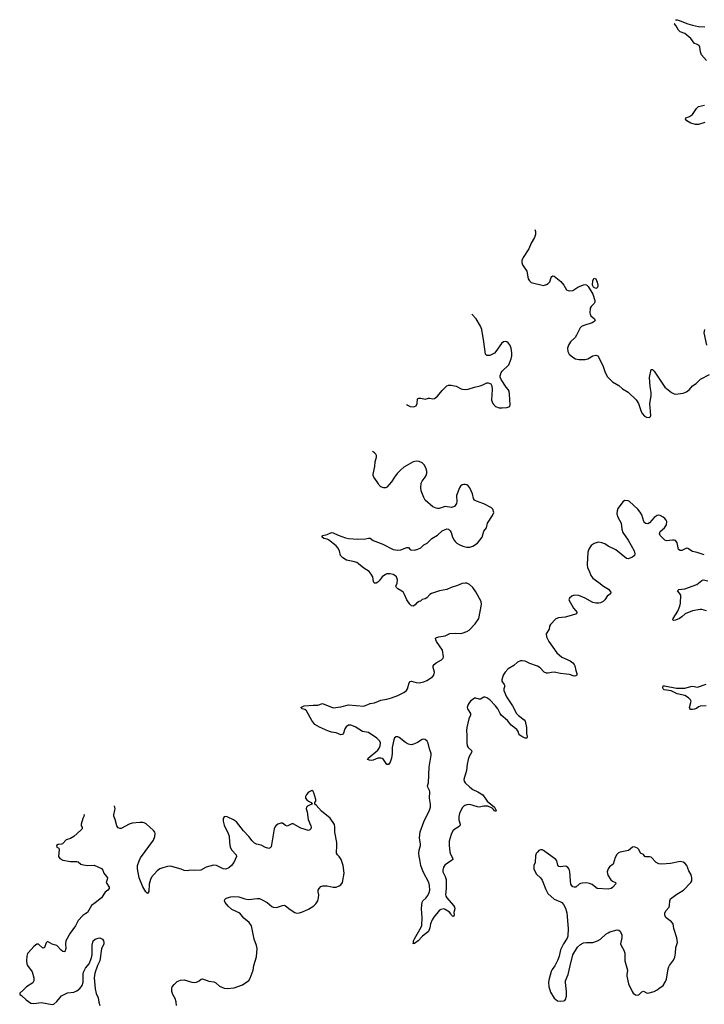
# Model space of a CAD drawing. Header units: inches. Extents: x 2005975 to 2217453, y 644152 to 846769.
# Tile 101 of 162: x 2075327 to 2084244, y 792483 to 805307. Entities that reach past the tile are written whole.
import ezdxf

# ---------------------------------------------------------------- set-up
doc = ezdxf.new("R2010")
doc.units = ezdxf.units.IN
doc.header["$MEASUREMENT"] = 0
for name, color, linetype in [('C0779', 7, 'Continuous'), ('C0789', 7, 'Continuous'), ('C0880', 7, 'Continuous')]:
    doc.layers.add(name, color=color, linetype=linetype)

msp = doc.modelspace()

# ---------------------------------------------------------------- linework, layer by layer
at = {"layer": 'C0779', "color": 6}
for points, elevation in [([(2080000, 799260), (2079982, 799290), (2079939, 799350), (2079930, 799370), (2079930, 799390), (2079951, 799489), (2079958, 799550), (2079975, 799610), (2079973, 799630), (2079964, 799650), (2079947, 799667), (2079924, 799682)], 400), ([(2080000, 797990), (2079990, 797981), (2079970, 797969), (2079948, 797968), (2079938, 797978), (2079933, 797990), (2079925, 798050), (2079906, 798086), (2079879, 798119), (2079810, 798165), (2079741, 798221), (2079716, 798236), (2079670, 798252), (2079585, 798270), (2079537, 798297), (2079521, 798310), (2079507, 798330), (2079491, 798390), (2079470, 798430), (2079450, 798454), (2079350, 798533), (2079330, 798543), (2079290, 798552), (2079261, 798570), (2079277, 798590), (2079330, 798602), (2079390, 798627), (2079410, 798626), (2079473, 798593), (2079570, 798559), (2079610, 798550), (2079730, 798541), (2079830, 798547), (2079870, 798555), (2079890, 798553), (2079930, 798526), (2080000, 798500)], 400), ([(2080000, 795928), (2079978, 795950), (2079870, 796022), (2079790, 796036), (2079696, 796096), (2079641, 796121), (2079610, 796119), (2079581, 796099), (2079563, 796070), (2079545, 796015), (2079530, 795998), (2079510, 795994), (2079450, 796020), (2079390, 796029), (2079350, 796042), (2079230, 796092), (2079169, 796129), (2079130, 796178), (2079064, 796304), (2079041, 796321), (2079006, 796330), (2078987, 796350), (2079033, 796370), (2079150, 796381), (2079210, 796381), (2079270, 796401), (2079410, 796344), (2079510, 796358), (2079610, 796382), (2079810, 796366), (2079890, 796400), (2079950, 796410), (2080000, 796433)], 400), ([(2080000, 795691), (2079990, 795691), (2079930, 795662), (2079910, 795658), (2079881, 795661), (2079859, 795670), (2079867, 795690), (2079990, 795794), (2080000, 795806)], 400), ([(2077368, 792468), (2077365, 792510), (2077355, 792550), (2077323, 792610), (2077309, 792650), (2077307, 792690), (2077313, 792710), (2077338, 792742), (2077380, 792780), (2077420, 792800), (2077470, 792804), (2077570, 792772), (2077610, 792768), (2077630, 792770), (2077665, 792790), (2077690, 792810), (2077710, 792815), (2077790, 792786), (2077856, 792776), (2077881, 792761), (2077930, 792720), (2077990, 792695), (2078030, 792689), (2078122, 792698), (2078230, 792736), (2078310, 792793), (2078330, 792824), (2078369, 792930), (2078376, 792990), (2078410, 793103), (2078419, 793210), (2078413, 793250), (2078381, 793330), (2078361, 793441), (2078345, 793505), (2078314, 793550), (2078247, 793607), (2078192, 793670), (2078090, 793720), (2078040, 793760), (2078001, 793810), (2077995, 793830), (2077998, 793850), (2078010, 793861), (2078030, 793870), (2078077, 793883), (2078113, 793887), (2078183, 793883), (2078258, 793858), (2078305, 793850), (2078422, 793862), (2078450, 793860), (2078486, 793846), (2078550, 793808), (2078610, 793759), (2078630, 793749), (2078670, 793745), (2078750, 793772), (2078770, 793774), (2078790, 793765), (2078850, 793717), (2078910, 793680), (2078930, 793672), (2078970, 793676), (2079010, 793687), (2079090, 793721), (2079156, 793764), (2079183, 793790), (2079208, 793830), (2079220, 793870), (2079222, 793910), (2079213, 793950), (2079213, 793970), (2079227, 793993), (2079250, 794016), (2079275, 794025), (2079330, 794027), (2079410, 794010), (2079450, 794009), (2079490, 794025), (2079510, 794039), (2079532, 794070), (2079551, 794191), (2079538, 794290), (2079513, 794370), (2079490, 794410), (2079465, 794430), (2079452, 794452), (2079458, 794550), (2079456, 794590), (2079433, 794727), (2079432, 794792), (2079425, 794825), (2079369, 794909), (2079259, 794999), (2079190, 795078), (2079172, 795090), (2079172, 795110), (2079186, 795130), (2079186, 795150), (2079158, 795238), (2079150, 795253), (2079130, 795269), (2079090, 795245), (2079064, 795216), (2079049, 795190), (2079049, 795170), (2079066, 795146), (2079090, 795127), (2079124, 795110), (2079138, 795090), (2079110, 795082), (2079077, 795063), (2079064, 795050), (2079060, 795030), (2079070, 794990), (2079084, 794890), (2079117, 794810), (2079122, 794790), (2079118, 794770), (2079105, 794755), (2079090, 794748), (2078990, 794776), (2078890, 794833), (2078870, 794835), (2078810, 794805), (2078790, 794812), (2078750, 794842), (2078730, 794843), (2078690, 794830), (2078665, 794810), (2078650, 794789), (2078643, 794770), (2078604, 794536), (2078590, 794520), (2078570, 794514), (2078530, 794524), (2078470, 794556), (2078410, 794570), (2078384, 794584), (2078354, 794614), (2078313, 794670), (2078241, 794741), (2078150, 794859), (2078110, 794886), (2078030, 794924), (2078010, 794929), (2077990, 794925), (2077975, 794905), (2077975, 794870), (2077990, 794816), (2078041, 794710), (2078053, 794673), (2078058, 794590), (2078070, 794530), (2078089, 794490), (2078147, 794430), (2078152, 794410), (2078115, 794330), (2078084, 794290), (2078050, 794263), (2078010, 794244), (2077975, 794250), (2077890, 794290), (2077850, 794296), (2077757, 794270), (2077688, 794232), (2077610, 794226), (2077550, 794231), (2077510, 794223), (2077470, 794228), (2077430, 794245), (2077290, 794284), (2077250, 794280), (2077190, 794263), (2077150, 794246), (2077117, 794223), (2077042, 794138), (2077029, 794110), (2077015, 794050), (2077007, 793953), (2077001, 793939), (2076990, 793928), (2076970, 793948), (2076930, 794012), (2076881, 794130), (2076863, 794250), (2076863, 794290), (2076881, 794350), (2076900, 794390), (2077070, 794623), (2077087, 794670), (2077090, 794710), (2077085, 794725), (2077068, 794748), (2076975, 794835), (2076950, 794849), (2076932, 794852), (2076890, 794853), (2076790, 794842), (2076751, 794829), (2076650, 794774), (2076630, 794771), (2076610, 794781), (2076590, 794810), (2076572, 794890), (2076553, 794933), (2076551, 794950), (2076568, 795010), (2076570, 795030), (2076561, 795067)], 500), ([(2076161, 794960), (2076166, 794950), (2076164, 794930), (2076150, 794904), (2076126, 794830), (2076128, 794810), (2076140, 794790), (2076139, 794770), (2076124, 794750), (2076030, 794667), (2075990, 794645), (2075930, 794625), (2075885, 794575), (2075870, 794567), (2075830, 794565), (2075808, 794550), (2075811, 794530), (2075835, 794515), (2075840, 794500), (2075833, 794410), (2075850, 794384), (2075890, 794360), (2075990, 794342), (2076070, 794345), (2076090, 794338), (2076124, 794310), (2076159, 794299), (2076210, 794292), (2076295, 794295), (2076393, 794253), (2076408, 794230), (2076421, 794190), (2076457, 794150), (2076469, 794130), (2076467, 794110), (2076454, 794070), (2076492, 794010), (2076493, 793990), (2076475, 793970), (2076438, 793942), (2076391, 793869), (2076310, 793803), (2076261, 793770), (2076210, 793681), (2076190, 793664), (2076150, 793642), (2076087, 793573), (2076054, 793506), (2075983, 793410), (2075928, 793310), (2075922, 793270), (2075929, 793210), (2075913, 793167), (2075890, 793170), (2075868, 793188), (2075810, 793249), (2075750, 793268), (2075690, 793300), (2075670, 793284), (2075650, 793222), (2075643, 793217), (2075630, 793215), (2075570, 793265), (2075550, 793267), (2075510, 793236), (2075441, 793159), (2075430, 793145), (2075420, 793110), (2075417, 793050), (2075421, 793010), (2075429, 792990), (2075490, 792907), (2075510, 792830), (2075510, 792790), (2075496, 792764), (2075414, 792710), (2075374, 792666), (2075327, 792630), (2075327, 792610), (2075350, 792598), (2075410, 792543), (2075470, 792500), (2075510, 792493), (2075610, 792506), (2075750, 792480), (2075770, 792484), (2075810, 792520), (2075870, 792595), (2075949, 792631), (2076030, 792640), (2076070, 792660), (2076110, 792691), (2076129, 792710), (2076140, 792730), (2076153, 792770), (2076153, 792870), (2076159, 792901), (2076186, 792954), (2076230, 793010), (2076263, 793090), (2076270, 793130), (2076272, 793252), (2076284, 793310), (2076310, 793333), (2076350, 793347), (2076370, 793349), (2076390, 793342), (2076405, 793330), (2076418, 793310), (2076424, 793290), (2076422, 793270), (2076393, 793207), (2076372, 793050), (2076340, 792990), (2076307, 792890), (2076298, 792830), (2076310, 792685), (2076324, 792624), (2076350, 792566), (2076359, 792510), (2076372, 792470)], 500)]:
    msp.add_lwpolyline(points, dxfattribs=dict(at, elevation=elevation))
at = {"layer": 'C0789', "color": 6, "elevation": 400}
for points in [[(2080000, 798500), (2080058, 798478), (2080191, 798409), (2080250, 798400), (2080290, 798401), (2080370, 798433), (2080390, 798434), (2080410, 798410), (2080423, 798403), (2080470, 798399), (2080513, 798410), (2080550, 798429), (2080590, 798468), (2080632, 798490), (2080695, 798550), (2080768, 798592), (2080830, 798649), (2080890, 798677), (2080910, 798670), (2080935, 798650), (2080947, 798627), (2080966, 798566), (2080985, 798530), (2080999, 798510), (2081021, 798490), (2081052, 798470), (2081098, 798450), (2081150, 798436), (2081190, 798436), (2081230, 798449), (2081290, 798489), (2081350, 798568), (2081374, 798646), (2081408, 798690), (2081421, 798750), (2081487, 798850), (2081501, 798890), (2081490, 798930), (2081470, 798950), (2081370, 799003), (2081275, 799035), (2081250, 799050), (2081236, 799070), (2081225, 799130), (2081190, 799210), (2081170, 799236), (2081150, 799250), (2081130, 799255), (2081110, 799255), (2081090, 799247), (2081068, 799232), (2081054, 799210), (2081016, 799110), (2081021, 799030), (2081014, 799006), (2080990, 798966), (2080950, 798956), (2080870, 798967), (2080790, 798942), (2080770, 798941), (2080750, 798943), (2080710, 798963), (2080608, 799050), (2080590, 799083), (2080558, 799170), (2080550, 799210), (2080555, 799270), (2080570, 799298), (2080610, 799348), (2080622, 799370), (2080630, 799402), (2080630, 799426), (2080618, 799470), (2080596, 799510), (2080570, 799535), (2080532, 799552), (2080490, 799558), (2080450, 799550), (2080330, 799478), (2080290, 799445), (2080244, 799396), (2080209, 799351), (2080170, 799290), (2080110, 799219), (2080090, 799209), (2080070, 799209), (2080030, 799223), (2080010, 799243), (2080000, 799260)], [(2084244, 798336), (2084150, 798366), (2084090, 798379), (2084030, 798421), (2084010, 798424), (2083950, 798395), (2083930, 798393), (2083909, 798409), (2083890, 798494), (2083870, 798522), (2083850, 798529), (2083830, 798530), (2083750, 798520), (2083730, 798530), (2083669, 798590), (2083662, 798610), (2083670, 798640), (2083724, 798690), (2083751, 798730), (2083756, 798770), (2083748, 798790), (2083730, 798811), (2083710, 798828), (2083670, 798848), (2083650, 798852), (2083630, 798849), (2083590, 798822), (2083530, 798753), (2083510, 798743), (2083484, 798744), (2083470, 798752), (2083458, 798770), (2083430, 798857), (2083410, 798891), (2083378, 798930), (2083268, 799030), (2083250, 799041), (2083210, 799043), (2083187, 799030), (2083119, 798941), (2083107, 798910), (2083106, 798870), (2083119, 798830), (2083160, 798750), (2083170, 798670), (2083181, 798630), (2083250, 798530), (2083330, 798390), (2083341, 798350), (2083336, 798330), (2083310, 798306), (2083250, 798287), (2083230, 798289), (2083090, 798402), (2082992, 798452), (2082950, 798481), (2082910, 798495), (2082870, 798501), (2082850, 798499), (2082810, 798484), (2082770, 798458), (2082739, 798410), (2082727, 798370), (2082718, 798210), (2082721, 798170), (2082745, 798130), (2082766, 798070), (2082792, 798032), (2082870, 797979), (2082929, 797929), (2082994, 797890), (2083025, 797850), (2083023, 797830), (2082979, 797801), (2082948, 797750), (2082926, 797730), (2082890, 797711), (2082870, 797707), (2082830, 797708), (2082790, 797717), (2082693, 797773), (2082610, 797806), (2082549, 797811), (2082519, 797801), (2082490, 797775), (2082481, 797750), (2082541, 797641), (2082572, 797610), (2082585, 797590), (2082578, 797570), (2082510, 797546), (2082430, 797525), (2082344, 797516), (2082310, 797505), (2082239, 797430), (2082229, 797410), (2082224, 797370), (2082186, 797310), (2082189, 797270), (2082218, 797210), (2082321, 797061), (2082390, 797003), (2082497, 796957), (2082532, 796930), (2082549, 796910), (2082558, 796890), (2082569, 796830), (2082584, 796790), (2082582, 796770), (2082570, 796760), (2082550, 796755), (2082490, 796777), (2082445, 796785), (2082370, 796790), (2082290, 796808), (2082254, 796806), (2082210, 796795), (2082190, 796795), (2082158, 796810), (2082105, 796865), (2082070, 796887), (2081970, 796921), (2081910, 796951), (2081870, 796958), (2081850, 796957), (2081810, 796940), (2081763, 796897), (2081690, 796851), (2081650, 796810), (2081626, 796770), (2081608, 796710), (2081608, 796690), (2081637, 796650), (2081644, 796630), (2081632, 796590), (2081633, 796570), (2081668, 796488), (2081746, 796370), (2081798, 796270), (2081823, 796243), (2081899, 796190), (2081912, 796170), (2081930, 796090), (2081927, 796010), (2081937, 795970), (2081931, 795949), (2081910, 795950), (2081869, 795970), (2081842, 795990), (2081830, 796005), (2081818, 796038), (2081801, 796061), (2081730, 796119), (2081680, 796180), (2081599, 796250), (2081584, 796270), (2081554, 796330), (2081522, 796370), (2081450, 796449), (2081410, 796477), (2081390, 796484), (2081370, 796485), (2081330, 796458), (2081310, 796456), (2081270, 796470), (2081250, 796470), (2081198, 796430), (2081180, 796410), (2081169, 796390), (2081157, 796350), (2081159, 796330), (2081198, 796270), (2081198, 796250), (2081178, 796202), (2081149, 796090), (2081146, 796050), (2081150, 795990), (2081149, 795890), (2081156, 795850), (2081166, 795830), (2081212, 795790), (2081218, 795770), (2081180, 795710), (2081167, 795673), (2081153, 795610), (2081146, 795530), (2081113, 795410), (2081115, 795390), (2081127, 795370), (2081190, 795310), (2081230, 795283), (2081292, 795252), (2081360, 795210), (2081417, 795130), (2081511, 795050), (2081534, 795006), (2081530, 794993), (2081510, 795002), (2081500, 795020), (2081479, 795039), (2081423, 795063), (2081370, 795066), (2081310, 795053), (2081290, 795054), (2081190, 795085), (2081150, 795082), (2081126, 795074), (2081110, 795065), (2081090, 795044), (2081057, 794970), (2081048, 794930), (2081048, 794888), (2081064, 794830), (2081061, 794810), (2081040, 794790), (2080995, 794765), (2080970, 794744), (2080945, 794695), (2080922, 794610), (2080919, 794550), (2080930, 794468), (2080937, 794437), (2080964, 794390), (2080967, 794370), (2080946, 794350), (2080899, 794321), (2080866, 794294), (2080848, 794270), (2080838, 794230), (2080840, 794210), (2080870, 794148), (2080881, 794110), (2080881, 793990), (2080875, 793910), (2080879, 793890), (2080891, 793870), (2080978, 793770), (2080990, 793750), (2080994, 793726), (2080983, 793677), (2080987, 793650), (2080983, 793637), (2080981, 793630), (2080970, 793626), (2080950, 793646), (2080943, 793663), (2080924, 793684), (2080870, 793719), (2080850, 793725), (2080810, 793717), (2080795, 793710), (2080722, 793618), (2080698, 793582), (2080678, 793530), (2080670, 793479), (2080653, 793430), (2080573, 793370), (2080515, 793310), (2080470, 793274), (2080464, 793276), (2080450, 793269), (2080456, 793284), (2080458, 793310), (2080470, 793337), (2080554, 793486), (2080564, 793510), (2080571, 793610), (2080562, 793730), (2080568, 793812), (2080576, 793830), (2080615, 793865), (2080641, 793899), (2080661, 793939), (2080669, 793970), (2080665, 794030), (2080654, 794070), (2080582, 794210), (2080552, 794290), (2080540, 794370), (2080529, 794410), (2080525, 794450), (2080529, 794490), (2080548, 794550), (2080549, 794570), (2080536, 794650), (2080545, 794730), (2080590, 794858), (2080665, 795010), (2080678, 795050), (2080677, 795090), (2080663, 795170), (2080669, 795250), (2080665, 795270), (2080641, 795310), (2080637, 795330), (2080650, 795370), (2080662, 795570), (2080688, 795730), (2080686, 795750), (2080663, 795810), (2080645, 795885), (2080634, 795910), (2080610, 795932), (2080590, 795936), (2080569, 795931), (2080510, 795894), (2080470, 795876), (2080430, 795864), (2080410, 795866), (2080390, 795871), (2080353, 795893), (2080270, 795957), (2080250, 795967), (2080230, 795969), (2080210, 795955), (2080200, 795930), (2080180, 795830), (2080180, 795750), (2080171, 795690), (2080150, 795639), (2080130, 795606), (2080110, 795606), (2080064, 795670), (2080050, 795683), (2080030, 795690), (2080000, 795691)], [(2080000, 796433), (2080030, 796446), (2080110, 796459), (2080170, 796474), (2080254, 796506), (2080330, 796544), (2080363, 796570), (2080378, 796590), (2080401, 796670), (2080411, 796689), (2080430, 796693), (2080490, 796675), (2080530, 796671), (2080590, 796684), (2080630, 796702), (2080704, 796750), (2080720, 796770), (2080731, 796811), (2080711, 796870), (2080712, 796890), (2080724, 796910), (2080750, 796932), (2080819, 796970), (2080841, 796990), (2080848, 797010), (2080834, 797094), (2080755, 797210), (2080745, 797230), (2080743, 797250), (2080759, 797261), (2080785, 797270), (2080870, 797284), (2080930, 797312), (2081001, 797319), (2081070, 797313), (2081090, 797316), (2081150, 797339), (2081182, 797358), (2081260, 797440), (2081307, 797510), (2081342, 797690), (2081339, 797730), (2081270, 797856), (2081228, 797910), (2081187, 797950), (2081150, 797967), (2081130, 797969), (2081090, 797962), (2081030, 797936), (2080947, 797913), (2080890, 797888), (2080796, 797870), (2080690, 797835), (2080670, 797821), (2080630, 797777), (2080610, 797765), (2080570, 797754), (2080547, 797733), (2080530, 797729), (2080494, 797706), (2080483, 797690), (2080455, 797670), (2080430, 797674), (2080410, 797695), (2080371, 797750), (2080341, 797821), (2080326, 797846), (2080305, 797865), (2080250, 797893), (2080233, 797910), (2080228, 797930), (2080242, 797970), (2080246, 798010), (2080235, 798050), (2080214, 798070), (2080190, 798082), (2080151, 798091), (2080110, 798088), (2080090, 798081), (2080050, 798050), (2080010, 797998), (2080000, 797990)], [(2084274, 797606), (2084210, 797625), (2084190, 797627), (2084090, 797610), (2083996, 797570), (2083951, 797529), (2083921, 797510), (2083870, 797488), (2083843, 797483), (2083834, 797490), (2083840, 797510), (2083898, 797602), (2083923, 797670), (2083933, 797710), (2083936, 797810), (2083920, 797840), (2083893, 797870), (2083913, 797887), (2083990, 797894), (2084148, 797950), (2084210, 798001), (2084230, 798010), (2084290, 798000)], [(2084270, 796370), (2084190, 796368), (2084170, 796359), (2084143, 796337), (2084114, 796326), (2084090, 796322), (2084064, 796324), (2084054, 796334), (2084052, 796350), (2084071, 796431), (2084066, 796450), (2084037, 796477), (2083990, 796506), (2083890, 796528), (2083810, 796565), (2083721, 796581), (2083706, 796590), (2083702, 796610), (2083708, 796630), (2083727, 796633), (2083883, 796603), (2083930, 796599), (2083990, 796602), (2084070, 796624), (2084090, 796626), (2084153, 796613), (2084270, 796653)], [(2080000, 795806), (2080010, 795818), (2080024, 795850), (2080026, 795890), (2080018, 795910), (2080000, 795928)]]:
    msp.add_lwpolyline(points, dxfattribs=at)
at = {"layer": 'C0789', "color": 6, "elevation": 500}
msp.add_lwpolyline([(2083330, 794534), (2083310, 794532), (2083255, 794485), (2083150, 794465), (2083125, 794455), (2083105, 794435), (2083083, 794397), (2083056, 794310), (2083010, 794276), (2082990, 794250), (2082980, 794210), (2082986, 794166), (2083026, 794106), (2083050, 794087), (2083085, 794070), (2083091, 794051), (2083050, 794006), (2083030, 793990), (2082990, 793985), (2082850, 793992), (2082830, 794004), (2082785, 794045), (2082750, 794059), (2082710, 794066), (2082658, 794062), (2082630, 794055), (2082613, 794047), (2082570, 794011), (2082550, 794008), (2082530, 794015), (2082513, 794033), (2082507, 794047), (2082500, 794090), (2082494, 794210), (2082482, 794242), (2082466, 794266), (2082450, 794278), (2082430, 794283), (2082370, 794273), (2082350, 794279), (2082336, 794296), (2082321, 794350), (2082310, 794371), (2082150, 794487), (2082130, 794495), (2082110, 794496), (2082090, 794487), (2082070, 794467), (2082054, 794446), (2082043, 794417), (2082040, 794330), (2082022, 794290), (2082025, 794250), (2082041, 794210), (2082060, 794180), (2082109, 794130), (2082130, 794102), (2082178, 793978), (2082207, 793927), (2082290, 793852), (2082370, 793820), (2082390, 793808), (2082410, 793785), (2082437, 793737), (2082454, 793674), (2082472, 793470), (2082466, 793370), (2082456, 793344), (2082409, 793270), (2082370, 793195), (2082355, 793110), (2082338, 793062), (2082297, 792983), (2082263, 792937), (2082250, 792910), (2082223, 792817), (2082215, 792770), (2082218, 792710), (2082230, 792670), (2082241, 792641), (2082290, 792562), (2082330, 792530), (2082370, 792525), (2082410, 792528), (2082425, 792535), (2082435, 792545), (2082450, 792590), (2082450, 792650), (2082434, 792766), (2082434, 792790), (2082472, 792870), (2082495, 792985), (2082533, 793127), (2082590, 793227), (2082630, 793263), (2082670, 793282), (2082710, 793289), (2082790, 793287), (2082852, 793308), (2082893, 793330), (2082963, 793397), (2082990, 793416), (2083013, 793427), (2083110, 793453), (2083130, 793450), (2083150, 793436), (2083170, 793390), (2083169, 793350), (2083154, 793270), (2083159, 793250), (2083194, 793190), (2083210, 793150), (2083208, 793050), (2083243, 792930), (2083233, 792870), (2083234, 792850), (2083257, 792750), (2083302, 792650), (2083316, 792630), (2083346, 792606), (2083370, 792601), (2083390, 792607), (2083430, 792646), (2083450, 792654), (2083490, 792634), (2083510, 792630), (2083590, 792649), (2083629, 792670), (2083650, 792691), (2083710, 792727), (2083739, 792781), (2083750, 792811), (2083773, 792947), (2083780, 792970), (2083790, 792990), (2083842, 793058), (2083861, 793099), (2083870, 793150), (2083875, 793225), (2083893, 793290), (2083886, 793350), (2083848, 793470), (2083837, 793530), (2083817, 793557), (2083748, 793608), (2083730, 793641), (2083728, 793670), (2083741, 793699), (2083786, 793750), (2083792, 793770), (2083795, 793830), (2083805, 793855), (2083884, 793916), (2083971, 793970), (2084068, 794070), (2084081, 794090), (2084083, 794130), (2084073, 794170), (2084043, 794223), (2084014, 794290), (2083990, 794322), (2083970, 794335), (2083930, 794342), (2083804, 794316), (2083690, 794307), (2083650, 794311), (2083618, 794330), (2083550, 794398), (2083530, 794403), (2083484, 794404), (2083470, 794410), (2083450, 794435), (2083411, 794451), (2083390, 794499), (2083375, 794515)], close=True, dxfattribs=at)
at = {"layer": 'C0880', "color": 6, "elevation": 400}
for points in [[(2084274, 804774), (2084206, 804850), (2084192, 804890), (2084186, 804950), (2084176, 804970), (2084150, 804986), (2084110, 805000), (2084070, 805062), (2083990, 805127), (2083929, 805150), (2083909, 805170), (2083873, 805233), (2083854, 805254), (2083853, 805254)], [(2083869, 805307), (2083890, 805304), (2083930, 805293), (2084030, 805251), (2084090, 805234), (2084170, 805218), (2084250, 805216)], [(2084250, 803968), (2084170, 803943), (2084130, 803943), (2084070, 803961), (2084015, 803990), (2083998, 804010), (2084001, 804030), (2084050, 804046), (2084090, 804074), (2084140, 804150), (2084170, 804176), (2084245, 804195)], [(2082037, 802576), (2082046, 802550), (2082045, 802510), (2082032, 802470), (2081990, 802395), (2081959, 802321), (2081883, 802210), (2081867, 802170), (2081866, 802146), (2081874, 802114), (2081932, 802030), (2081950, 801930), (2081965, 801905), (2081990, 801885), (2082150, 801846), (2082190, 801858), (2082210, 801870), (2082230, 801894), (2082250, 801951), (2082258, 801962), (2082270, 801973), (2082290, 801968), (2082377, 801897), (2082413, 801850), (2082450, 801788), (2082470, 801778), (2082490, 801775), (2082530, 801782), (2082595, 801825), (2082670, 801853), (2082690, 801857), (2082710, 801854), (2082733, 801833), (2082793, 801733), (2082816, 801650), (2082816, 801630), (2082810, 801610), (2082770, 801572), (2082759, 801550), (2082752, 801490), (2082755, 801470), (2082766, 801450), (2082812, 801410), (2082821, 801390), (2082806, 801370), (2082782, 801358), (2082676, 801324), (2082646, 801310), (2082627, 801293), (2082581, 801199), (2082560, 801170), (2082501, 801110), (2082475, 801070), (2082462, 801030), (2082465, 800985), (2082485, 800950), (2082530, 800910), (2082567, 800890), (2082610, 800880), (2082690, 800880), (2082728, 800892), (2082790, 800930), (2082830, 800937), (2082856, 800930), (2082883, 800883), (2082926, 800790), (2082947, 800727), (2082979, 800659), (2083046, 800590), (2083130, 800544), (2083179, 800499), (2083250, 800456), (2083357, 800357), (2083387, 800310), (2083416, 800216), (2083436, 800176), (2083464, 800144), (2083490, 800129), (2083532, 800128), (2083542, 800138), (2083547, 800153), (2083534, 800310), (2083550, 800410), (2083550, 800450), (2083538, 800530), (2083532, 800648), (2083550, 800750), (2083570, 800750), (2083590, 800730), (2083730, 800520), (2083816, 800450), (2083850, 800434), (2083870, 800431), (2083970, 800443), (2084010, 800460), (2084050, 800492), (2084090, 800537), (2084138, 800570), (2084195, 800625), (2084310, 800685)], [(2080363, 800298), (2080370, 800292), (2080412, 800268), (2080450, 800264), (2080470, 800268), (2080490, 800279), (2080505, 800310), (2080510, 800370), (2080524, 800376), (2080550, 800376), (2080610, 800365), (2080650, 800377), (2080670, 800378), (2080710, 800370), (2080730, 800374), (2080770, 800406), (2080830, 800476), (2080890, 800537), (2080910, 800548), (2080948, 800548), (2081010, 800534), (2081078, 800498), (2081093, 800493), (2081132, 800492), (2081170, 800497), (2081250, 800522), (2081323, 800537), (2081357, 800550), (2081410, 800579), (2081430, 800579), (2081452, 800570), (2081463, 800563), (2081477, 800537), (2081482, 800490), (2081473, 800350), (2081490, 800310), (2081524, 800270), (2081570, 800253), (2081610, 800250), (2081670, 800256), (2081709, 800270), (2081713, 800290), (2081706, 800430), (2081700, 800470), (2081690, 800490), (2081662, 800522), (2081600, 800620), (2081587, 800650), (2081587, 800670), (2081599, 800710), (2081612, 800730), (2081696, 800810), (2081729, 800890), (2081738, 800930), (2081738, 800970), (2081726, 801030), (2081710, 801071), (2081690, 801098), (2081672, 801112), (2081650, 801115), (2081630, 801111), (2081604, 801090), (2081530, 800986), (2081510, 800965), (2081450, 800932), (2081410, 800932), (2081393, 800953), (2081374, 801110), (2081347, 801270), (2081330, 801314), (2081273, 801410), (2081215, 801472)], [(2084276, 801070), (2084240, 801230), (2084249, 801271)]]:
    msp.add_lwpolyline(points, dxfattribs=at)
msp.add_lwpolyline([(2082830, 801807), (2082802, 801822), (2082788, 801850), (2082790, 801910), (2082810, 801940), (2082831, 801931), (2082849, 801889), (2082857, 801850), (2082857, 801830), (2082850, 801813)], close=True, dxfattribs=at)

doc.saveas('drawing.dxf')
